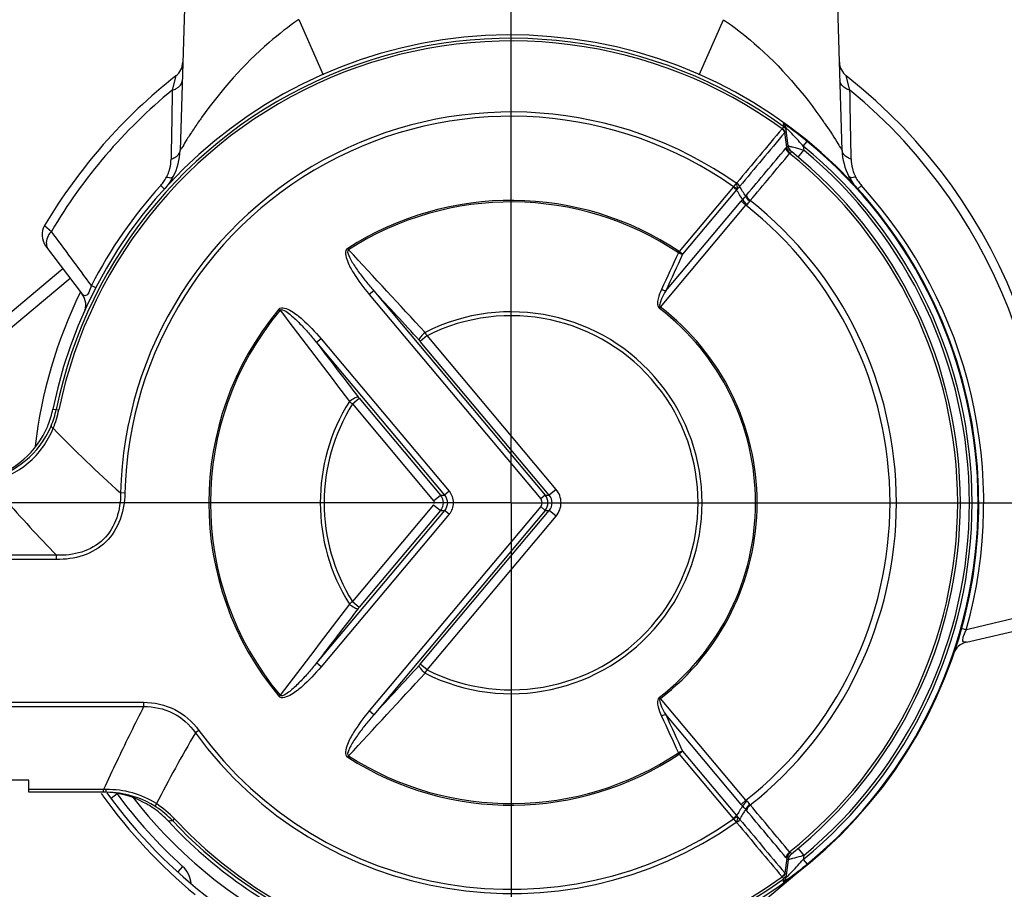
# Model space of a CAD drawing. Header units: millimetres. Extents: x 0 to 63602708652, y -107871309221 to 6308.
# Tile 53 of 74: x 4647 to 4973, y 3997 to 4286. Entities that reach past the tile are written whole.
import ezdxf

# ---------------------------------------------------------------- set-up
doc = ezdxf.new("R2010")
doc.units = ezdxf.units.MM
doc.header["$LTSCALE"] = 490.4625
doc.linetypes.add('CENTER', pattern=[0.6, 0.375, -0.075, 0.075, -0.075])
doc.layers.get('0').update_dxf_attribs({"linetype": 'CONTINUOUS'})
for name, color, linetype in [('10-1运动范围_DXF_CONTINUOUS_LINE', 7, 'CONTINUOUS'), ('204103000004_DXF_DIMENSION', 7, 'CONTINUOUS'), ('304102000107DXF_CONTINUOUS_LINE', 7, 'CONTINUOUS'), ('304102000109DXF_CONTINUOUS_LINE', 7, 'CONTINUOUS'), ('304102000110_DXF_AXIS', 7, 'CONTINUOUS'), ('304102000114_DXF_DIMENSION', 7, 'CONTINUOUS'), ('304102000114DXF_CONTINUOUS_LINE', 7, 'CONTINUOUS'), ('304103000063_DXF_DIMENSION', 7, 'CONTINUOUS')]:
    doc.layers.add(name, color=color, linetype=linetype)
doc.styles.get("Standard").update_dxf_attribs({"font": 'txt', "width": 0.7})
doc.dimstyles.new('DIMSTYLE_1', dxfattribs={"dimtxt": 75, "dimasz": 45, "dimexe": 2, "dimexo": 0.2, "dimgap": 2.5, "dimtad": 0, "dimtih": 1, "dimtoh": 1, "dimdec": 0, "dimdsep": 46, "dimtxsty": 'Standard', "dimblk": '_FILLED', "dimblk1": '_FILLED', "dimblk2": '_FILLED', "dimcen": 0.09, "dimclrt": 5, "dimazin": 2, "dimtfac": 1, "dimtdec": 0, "dimtofl": 0, "dimtmove": 0, "dimatfit": 3, "dimldrblk": '_FILLED', "dimfxl": 0, "dimtolj": 1, "dimarcsym": 0})
doc.dimstyles.new('DIMSTYLE_2', dxfattribs={"dimtxt": 75, "dimasz": 45, "dimexe": 2, "dimexo": 0.2, "dimgap": 2.5, "dimtad": 1, "dimdsep": 46, "dimtxsty": 'Standard', "dimblk": '_FILLED', "dimblk1": '_FILLED', "dimblk2": '_FILLED', "dimcen": 0.09, "dimclrt": 5, "dimazin": 2, "dimtp": 0.01, "dimtm": 0.01, "dimtfac": 1, "dimtofl": 0, "dimtmove": 0, "dimatfit": 3, "dimldrblk": '_FILLED', "dimfxl": 0, "dimtolj": 1, "dimarcsym": 0})
doc.dimstyles.new('DIMSTYLE_3', dxfattribs={"dimtxt": 75, "dimasz": 45, "dimexe": 2, "dimexo": 0.2, "dimgap": 2.5, "dimtad": 1, "dimdec": 0, "dimdsep": 46, "dimtxsty": 'Standard', "dimblk": '_FILLED', "dimblk1": '_FILLED', "dimblk2": '_FILLED', "dimcen": 0.09, "dimclrt": 5, "dimazin": 2, "dimtfac": 1, "dimtdec": 0, "dimtofl": 0, "dimtmove": 0, "dimatfit": 3, "dimldrblk": '_FILLED', "dimfxl": 0, "dimtolj": 1, "dimarcsym": 0})

# ---------------------------------------------------------------- blocks, each defined once
blk = doc.blocks.new('*D1')
at = {"layer": '304103000063_DXF_DIMENSION', "color": 2, "linetype": 'Continuous', "transparency": 16777216}
blk.add_line((4811.21, 5860.03), (6713.99, 5860.03), dxfattribs=at)
blk = doc.blocks.new('_FILLED')
at = {"color": 0, "linetype": 'ByBlock'}
blk.add_solid([(0, 0), (-1, 0.1667), (-1, -0.1667)], dxfattribs=at)
blk = doc.blocks.new('*D7')
at = {"layer": '204103000004_DXF_DIMENSION', "color": 2, "linetype": 'Continuous', "transparency": 16777216}
blk.add_line((4160.07, 5556.45), (6713.99, 5556.45), dxfattribs=at)
blk = doc.blocks.new('*D9')
at = {"layer": '204103000004_DXF_DIMENSION', "color": 2, "linetype": 'Continuous', "transparency": 16777216}
for p, q in [((4995.38, 4383.5), (4995.38, 3098.4)), ((4995.38, 3098.4), (4864.03, 2970.24)), ((4864.03, 2970.24), (4864.03, 2914.12))]:
    blk.add_line(p, q, dxfattribs=at)
blk = doc.blocks.new('*D13')
at = {"layer": '204103000004_DXF_DIMENSION', "color": 2, "linetype": 'Continuous', "transparency": 16777216}
blk.add_line((6544.26, 4123.98), (6544.26, 2914.12), dxfattribs=at)
blk = doc.blocks.new('*D15')
at = {"layer": '204103000004_DXF_DIMENSION', "color": 2, "linetype": 'Continuous', "transparency": 16777216}
for p, q in [((5128.81, 4123.98), (5128.81, 3098.4)), ((5128.81, 3098.4), (5259.43, 3000.23)), ((5259.43, 3000.23), (5259.43, 2914.12))]:
    blk.add_line(p, q, dxfattribs=at)
blk = doc.blocks.new('*D17')
at = {"layer": '304102000114_DXF_DIMENSION', "color": 2, "linetype": 'Continuous', "transparency": 16777216}
for p, q in [((4669.71, 4975.48), (4082.74, 4975.48)), ((4097.74, 4975.48), (4097.74, 4550.48)), ((4097.74, 4125.48), (4097.74, 4550.48)), ((4579.04, 4125.48), (4082.74, 4125.48))]:
    blk.add_line(p, q, dxfattribs=at)
at = {"layer": '304102000114_DXF_DIMENSION', "color": 2, "linetype": 'Continuous', "transparency": 16777216, "xscale": 45, "yscale": 45, "zscale": 45}
for p, rotation in [((4097.74, 4975.48), 90), ((4097.74, 4125.48), 270)]:
    blk.add_blockref('_FILLED', p, dxfattribs=dict(at, rotation=rotation))
blk = doc.blocks.new('*D19')
at = {"layer": '204103000004_DXF_DIMENSION', "color": 2, "linetype": 'Continuous', "transparency": 16777216}
for p, q in [((3490.16, 5249.78), (3490.16, 2545.47)), ((6544.26, 4123.98), (6544.26, 2545.47)), ((3490.16, 2560.47), (5017.21, 2560.47)), ((6544.26, 2560.47), (5017.21, 2560.47))]:
    blk.add_line(p, q, dxfattribs=at)
at = {"layer": '204103000004_DXF_DIMENSION', "color": 2, "linetype": 'Continuous', "transparency": 16777216, "xscale": 45, "yscale": 45, "zscale": 45, "rotation": 180}
blk.add_blockref('_FILLED', (3490.16, 2560.47), dxfattribs=at)
at = {"layer": '204103000004_DXF_DIMENSION', "color": 2, "linetype": 'Continuous', "transparency": 16777216, "xscale": 45, "yscale": 45, "zscale": 45}
blk.add_blockref('_FILLED', (6544.26, 2560.47), dxfattribs=at)
blk = doc.blocks.new('*D20')
at = {"layer": '204103000004_DXF_DIMENSION', "color": 2, "linetype": 'Continuous', "transparency": 16777216}
for p, q in [((4811.21, 5860.03), (7148.61, 5860.03)), ((7133.61, 5860.03), (7133.61, 4476.65)), ((7133.61, 3093.27), (7133.61, 4476.65)), ((5648.3, 3093.27), (7148.61, 3093.27))]:
    blk.add_line(p, q, dxfattribs=at)
at = {"layer": '204103000004_DXF_DIMENSION', "color": 2, "linetype": 'Continuous', "transparency": 16777216, "xscale": 45, "yscale": 45, "zscale": 45}
for p, rotation in [((7133.61, 5860.03), 90), ((7133.61, 3093.27), 270)]:
    blk.add_blockref('_FILLED', p, dxfattribs=dict(at, rotation=rotation))

msp = doc.modelspace()

# ---------------------------------------------------------------- linework, layer by layer
at = {"layer": '10-1运动范围_DXF_CONTINUOUS_LINE', "color": 2, "linetype": 'Continuous'}
msp.add_arc((4809.937, 4125.478), 1734.548, 349.530236, 139.530236, dxfattribs=at)
at = {"layer": '304102000107DXF_CONTINUOUS_LINE', "color": 7, "linetype": 'Continuous'}
for p, q in [((4697.581, 4233.728), (4697.773, 4233.889)), ((4661.071, 4203.093), (4597.311, 4149.592)), ((4709.711, 3839.23), (4909.343, 4006.742))]:
    msp.add_line(p, q, dxfattribs=at)
at = {"layer": '304102000107DXF_CONTINUOUS_LINE', "color": 9, "linetype": 'Continuous'}
for p, q in [((4663.482, 4199.894), (4643.711, 4183.304)), ((4679.02, 4028.907), (4677.009, 4027.421)), ((4700.758, 4004.916), (4699.114, 4003.096)), ((4699.114, 4003.096), (4699.082, 4003.061))]:
    msp.add_line(p, q, dxfattribs=at)
for centre, radius, start, end in [((4809.711, 4125.478), 159, 153.98495, 173.2232), ((4813.057, 4127.429), 170.495, 215.16724, 215.34382), ((4813.145, 4127.491), 170.602, 215.34382, 215.53024), ((4814.25, 4128.422), 172.043, 215.56845, 230.53888), ((4668.967, 4021.478), 12.5, 36.46173, 37.73251), ((4809.711, 4125.478), 162.5, 216.46173, 227.89568), ((4809.711, 4125.478), 159, 217.86621, 249.45029)]:
    msp.add_arc(centre, radius, start, end, dxfattribs=at)
at = {"layer": '304102000107DXF_CONTINUOUS_LINE', "color": 7, "linetype": 'Continuous'}
msp.add_arc((4809.711, 4125.478), 165, 215.63407, 233.1301, dxfattribs=at)
at = {"layer": '304102000107DXF_CONTINUOUS_LINE', "color": 9, "linetype": 'Continuous'}
msp.add_open_spline([(4703.563, 3999.209), (4703.436, 4001.325), (4702.33, 4003.495), (4700.758, 4004.916)], degree=3, dxfattribs=at)
at = {"layer": '304102000109DXF_CONTINUOUS_LINE', "color": 9, "linetype": 'Continuous'}
for p, q in [((4899.986, 4251.211), (4900.127, 4250.168)), ((4900.127, 4250.168), (4900.123, 4250.155)), ((4900.949, 4245.025), (4900.528, 4248.292)), ((4901.159, 4243.391), (4900.949, 4245.025)), ((4904.882, 4240.124), (4906.798, 4242.432)), ((4906.629, 4243.748), (4907.896, 4245.295)), ((4906.629, 4243.748), (4906.798, 4242.432)), ((4902.689, 4241.888), (4902.674, 4241.921)), ((4883.4, 4230.143), (4865.487, 4208.796)), ((4884.483, 4229.234), (4883.4, 4230.143)), ((4884.308, 4231.44), (4883.494, 4230.283)), ((4884.803, 4229.594), (4883.494, 4230.283)), ((4884.483, 4229.234), (4866.571, 4207.887)), ((4859.231, 4190.339), (4887.586, 4224.132)), ((4860.978, 4195.721), (4885.961, 4225.495)), ((4887.586, 4224.132), (4885.961, 4225.495)), ((4755.801, 4209.4), (4755.521, 4209.836)), ((4865.487, 4208.796), (4865.199, 4208.366)), ((4866.571, 4207.887), (4865.487, 4208.796)), ((4764.156, 4195.78), (4762.647, 4194.514)), ((4762.647, 4194.514), (4819.512, 4126.744)), ((4764.156, 4195.78), (4821.021, 4128.011)), ((4859.231, 4190.339), (4858.917, 4189.927)), ((4732.667, 4189.641), (4733.064, 4189.31)), ((4781.856, 4180.892), (4779.592, 4178.993)), ((4824.635, 4129.91), (4781.856, 4180.892)), ((4746.679, 4179.872), (4745.171, 4178.606)), ((4745.171, 4178.606), (4787.625, 4128.011)), ((4746.679, 4179.872), (4789.134, 4129.277)), ((4822.372, 4128.01), (4779.592, 4178.993)), ((4757.05, 4158.242), (4759.314, 4160.141)), ((4757.05, 4158.242), (4784.011, 4126.111)), ((4759.314, 4160.141), (4786.274, 4128.011)), ((4657.707, 4156.484), (4658.836, 4156.447)), ((4658.836, 4156.447), (4659.696, 4156.271)), ((4681.58, 4128.707), (4680.167, 4128.743)), ((4789.134, 4129.277), (4787.625, 4128.011)), ((4824.635, 4129.91), (4822.372, 4128.011)), ((4784.011, 4124.845), (4757.05, 4092.715)), ((4784.011, 4126.111), (4786.274, 4128.011)), ((4784.011, 4124.845), (4786.274, 4122.946)), ((4786.274, 4128.011), (4787.625, 4128.011)), ((4821.021, 4128.011), (4819.512, 4126.744)), ((4821.021, 4128.011), (4822.372, 4128.01)), ((4787.626, 4122.947), (4745.171, 4072.351)), ((4789.134, 4121.68), (4746.679, 4071.085)), ((4786.275, 4122.947), (4759.314, 4090.816)), ((4819.512, 4124.212), (4762.647, 4056.443)), ((4821.021, 4122.946), (4764.156, 4055.177)), ((4779.592, 4071.964), (4822.372, 4122.946)), ((4786.275, 4122.947), (4787.626, 4122.947)), ((4789.134, 4121.68), (4787.625, 4122.946)), ((4821.021, 4122.946), (4819.512, 4124.212)), ((4821.021, 4122.946), (4822.372, 4122.946)), ((4824.635, 4121.047), (4822.372, 4122.946)), ((4781.856, 4070.065), (4824.635, 4121.047)), ((4658.96, 4108.064), (4551.582, 4108.064)), ((4658.96, 4106.65), (4551.582, 4106.65)), ((4658.96, 4106.65), (4658.96, 4108.064)), ((4757.05, 4092.715), (4759.314, 4090.816)), ((4746.679, 4071.085), (4745.171, 4072.351)), ((4781.856, 4070.065), (4779.592, 4071.964)), ((4732.667, 4061.316), (4733.064, 4061.647)), ((4859.231, 4060.618), (4858.917, 4061.029)), ((4887.586, 4026.825), (4859.231, 4060.618)), ((4551.582, 4059.307), (4687.83, 4059.307)), ((4551.582, 4057.893), (4687.828, 4057.893)), ((4687.83, 4059.307), (4687.83, 4057.893)), ((4764.156, 4055.177), (4762.647, 4056.443)), ((4885.961, 4025.461), (4860.978, 4055.236)), ((4706.118, 4050.004), (4704.975, 4049.171)), ((4679.376, 4040.696), (4678.989, 4039.883)), ((4755.801, 4041.557), (4755.521, 4041.121)), ((4865.199, 4042.591), (4865.487, 4042.161)), ((4866.571, 4043.07), (4865.487, 4042.161)), ((4865.487, 4042.161), (4883.4, 4020.814)), ((4866.571, 4043.07), (4884.483, 4021.723)), ((4674.547, 4030.357), (4649.711, 4030.357)), ((4674.547, 4029.478), (4674.547, 4030.357)), ((4887.586, 4026.825), (4885.961, 4025.461)), ((4697.46, 4020.017), (4698.1, 4020.618)), ((4884.483, 4021.723), (4883.4, 4020.814)), ((4884.803, 4021.363), (4883.494, 4020.673)), ((4883.494, 4020.673), (4884.308, 4019.517)), ((4904.882, 4010.833), (4906.798, 4008.525)), ((4901.159, 4007.566), (4900.949, 4005.932)), ((4902.674, 4009.035), (4902.689, 4009.069)), ((4906.798, 4008.525), (4906.629, 4007.209)), ((4906.629, 4007.209), (4907.896, 4005.662)), ((4900.949, 4005.932), (4900.528, 4002.665)), ((4900.127, 4000.789), (4899.986, 3999.745)), ((4900.123, 4000.802), (4900.126, 4000.793)), ((4900.126, 4000.793), (4900.127, 4000.789))]:
    msp.add_line(p, q, dxfattribs=at)
at = {"layer": '304102000109DXF_CONTINUOUS_LINE', "color": 7, "linetype": 'Continuous'}
for p, q in [((4901.576, 4243.837), (4900.804, 4249.842)), ((4649.711, 4033.478), (4355.736, 4033.478)), ((4649.711, 4029.478), (4649.711, 4033.478)), ((4675.49, 4029.478), (4649.711, 4029.478)), ((4901.576, 4007.121), (4900.804, 4001.115))]:
    msp.add_line(p, q, dxfattribs=at)
at = {"layer": '304102000109DXF_CONTINUOUS_LINE', "color": 9, "linetype": 'Continuous'}
for points in [[(4899.742, 4249.664), (4899.666, 4249.574), (4899.587, 4249.475)], [(4900.528, 4248.292), (4900.498, 4248.266), (4900.47, 4248.234)], [(4902.083, 4241.269), (4902.167, 4241.35), (4902.264, 4241.415)], [(4883.494, 4230.283), (4883.452, 4230.212), (4883.4, 4230.143)], [(4884.592, 4231.61), (4884.522, 4231.544), (4884.428, 4231.486), (4884.308, 4231.44)], [(4884.803, 4229.594), (4884.655, 4229.413), (4884.483, 4229.234)], [(4887.525, 4227.133), (4887.651, 4227.318), (4887.782, 4227.487)], [(4887.586, 4224.132), (4887.723, 4224.267), (4887.879, 4224.387)], [(4888.909, 4225.511), (4888.966, 4225.609), (4889.031, 4225.694)], [(4779.592, 4178.993), (4779.476, 4179.13), (4779.358, 4179.264), (4779.24, 4179.395)], [(4758.97, 4160.569), (4759.082, 4160.426), (4759.196, 4160.283), (4759.314, 4160.141)], [(4759.314, 4090.816), (4759.196, 4090.674), (4759.082, 4090.531), (4758.97, 4090.388)], [(4779.24, 4071.562), (4779.358, 4071.693), (4779.476, 4071.827), (4779.592, 4071.964)], [(4887.879, 4026.57), (4887.723, 4026.69), (4887.586, 4026.825)], [(4887.782, 4023.47), (4887.65, 4023.64), (4887.525, 4023.824)], [(4889.031, 4025.263), (4888.966, 4025.348), (4888.909, 4025.445)], [(4883.4, 4020.814), (4883.449, 4020.748), (4883.494, 4020.673)], [(4884.483, 4021.723), (4884.647, 4021.553), (4884.803, 4021.363)], [(4884.308, 4019.517), (4884.402, 4019.483), (4884.479, 4019.443), (4884.541, 4019.397), (4884.592, 4019.347)], [(4902.264, 4009.542), (4902.168, 4009.606), (4902.083, 4009.688)], [(4899.587, 4001.482), (4899.665, 4001.384), (4899.742, 4001.293)], [(4900.47, 4002.723), (4900.498, 4002.692), (4900.528, 4002.665)]]:
    msp.add_lwpolyline(points, dxfattribs=at)
at = {"layer": '304102000109DXF_CONTINUOUS_LINE', "color": 7, "linetype": 'Continuous'}
for centre, radius, start, end in [((4809.711, 4125.478), 155.135, 278.27873, 168.47125), ((4904.546, 4244.266), 3, 187.32787, 231.39783), ((4809.711, 4125.478), 149, 308.60217, 51.39783), ((4628.239, 4162.502), 30.076, 338.10342, 348.45699), ((4628.309, 4162.482), 30.004, 284.98138, 337.35587), ((4628.393, 4162.444), 29.912, 337.36253, 338.09658), ((4629.246, 4162.7), 30.26, 336.45471, 337.21595), ((4674.562, 4001.37), 28.109, 88.08725, 90.00054), ((4674.57, 4001.512), 27.966, 61.70224, 88.09538), ((4674.038, 3999.424), 30.062, 54.34334, 62.69573), ((4674.024, 3999.421), 30.072, 42.90381, 54.32426), ((4675.367, 3998.934), 30.563, 57.00386, 57.9866), ((4809.711, 4125.478), 155.135, 222.89076, 246.81994), ((4904.546, 4006.691), 3, 128.60584, 172.67723)]:
    msp.add_arc(centre, radius, start, end, dxfattribs=at)
at = {"layer": '304102000109DXF_CONTINUOUS_LINE', "color": 9, "linetype": 'Continuous'}
for centre, radius, start, end in [((4809.711, 4125.478), 154.021, 54.05296, 168.40056), ((4809.711, 4125.478), 153.143, 54.06426, 168.40053), ((4809.711, 4125.478), 129.586, 54.85458, 178.55643), ((4809.711, 4125.478), 128.172, 54.85458, 178.55643), ((4867.692, 4214.519), 48.436, 45.01923, 46.07734), ((4854.546, 4184.042), 81.127, 54.39809, 54.6167), ((4809.711, 4125.478), 152.907, 309.33326, 50.66674), ((4809.711, 4125.478), 152, 309.69694, 50.30306), ((4809.711, 4125.478), 154.907, 309.33326, 50.66674), ((4809.711, 4125.478), 148.121, 308.58099, 51.41901), ((4890.521, 4221.677), 5.947, 132.66871, 140.04945), ((4809.711, 4125.478), 100.263, 56.20003, 122.71643), ((4809.711, 4125.478), 99.746, 56.20003, 122.71643), ((4809.711, 4125.478), 125.686, 308.2869, 51.7131), ((4809.711, 4125.478), 127.808, 308.36133, 51.63867), ((4809.711, 4125.478), 81.603, 307.36092, 52.63908), ((4809.711, 4125.478), 100.263, 140.21259, 219.78741), ((4809.711, 4125.478), 99.746, 140.21259, 219.78741), ((4809.711, 4125.478), 63.315, 243.18847, 116.81153), ((4809.711, 4125.478), 62.021, 243.31196, 116.68804), ((4809.711, 4125.478), 81.085, 307.36092, 52.63908), ((4809.711, 4125.478), 63.315, 147.94508, 212.05492), ((4809.711, 4125.478), 62.021, 148.1117, 211.8883), ((4630.003, 4162.375), 29.436, 337.22745, 348.38156), ((4626.966, 4162.997), 33.414, 337.43316, 348.38715), ((4995.941, 4436.174), 470.332, 221.1016, 224.23581), ((4817.926, 4125.478), 3.999, 320.71599, 39.28401), ((5332.022, 3730.577), 722.579, 153.064849, 154.584262), ((4809.711, 4125.478), 128.172, 216.07592, 305.14542), ((5185.168, 3769.099), 555.899, 149.74716, 152.50925), ((4809.711, 4125.478), 129.586, 216.0763, 305.14542), ((5418.661, 3689.129), 818.622, 154.629616, 155.365258), ((4809.711, 4125.478), 100.263, 237.28357, 303.79997), ((4809.711, 4125.478), 99.746, 237.28357, 303.79997), ((4676.078, 4000.821), 29.562, 57.32568, 91.28881), ((4675.824, 3999.651), 29.713, 43.26319, 56.99195), ((4673.539, 3997.501), 33.729, 43.26493, 56.73938), ((4890.51, 4029.271), 5.933, 219.94167, 227.34039), ((4809.711, 4125.478), 153.143, 223.21366, 305.93574), ((4809.711, 4125.478), 154.021, 223.21479, 305.94704), ((4902.813, 4009.532), 2.57, 219.74477, 224.99692), ((4902.573, 4009.291), 2.23, 224.98707, 230.669), ((4860.519, 4058.501), 70.809, 305.0361, 305.3927), ((4864.682, 4039.489), 52.722, 314.14381, 314.95848), ((4854.481, 4067.007), 81.239, 305.38966, 305.60222)]:
    msp.add_arc(centre, radius, start, end, dxfattribs=at)
for points in [[(4899.587, 4249.475), (4894.589, 4243.52), (4889.59, 4237.565), (4884.592, 4231.61)], [(4900.47, 4248.234), (4900.343, 4248.667), (4900.049, 4249.18), (4899.608, 4249.279)], [(4900.528, 4248.292), (4900.446, 4248.748), (4900.2, 4249.341), (4899.747, 4249.443)], [(4900.938, 4248.798), (4900.892, 4249.152), (4900.808, 4249.576), (4900.518, 4249.783)], [(4900.47, 4248.234), (4895.475, 4242.279), (4890.48, 4236.323), (4885.485, 4230.368)], [(4900.938, 4248.798), (4900.966, 4248.583), (4900.707, 4248.414), (4900.528, 4248.292)], [(4887.782, 4227.487), (4892.133, 4232.681), (4896.485, 4237.875), (4900.837, 4243.068)], [(4902.083, 4241.269), (4901.518, 4241.731), (4901.042, 4242.368), (4900.837, 4243.068)], [(4902.264, 4241.415), (4901.715, 4241.932), (4901.297, 4242.649), (4901.159, 4243.391)], [(4902.689, 4241.888), (4902.1, 4242.348), (4901.672, 4243.095), (4901.576, 4243.837)], [(4889.031, 4225.694), (4893.381, 4230.886), (4897.732, 4236.078), (4902.083, 4241.269)], [(4884.803, 4229.594), (4884.858, 4230.229), (4884.648, 4230.901), (4884.308, 4231.44)], [(4885.485, 4230.368), (4885.356, 4230.802), (4885.058, 4231.317), (4884.615, 4231.412)], [(4885.485, 4230.368), (4885.327, 4230.077), (4885.082, 4229.775), (4884.763, 4229.684)], [(4887.525, 4227.133), (4886.846, 4228.212), (4886.166, 4229.29), (4885.485, 4230.368)], [(4886.49, 4226.049), (4885.822, 4227.112), (4885.153, 4228.173), (4884.483, 4229.234)], [(4886.49, 4226.049), (4886.846, 4226.4), (4887.188, 4226.765), (4887.525, 4227.133)], [(4888.909, 4225.511), (4888.326, 4225.917), (4887.795, 4226.476), (4887.525, 4227.133)], [(4889.031, 4225.694), (4888.466, 4226.154), (4887.99, 4226.789), (4887.782, 4227.487)], [(4887.879, 4224.387), (4888.298, 4224.674), (4888.68, 4225.058), (4888.909, 4225.511)], [(4781.153, 4181.987), (4772.697, 4191.12), (4764.248, 4200.26), (4755.801, 4209.4)], [(4865.199, 4208.366), (4863.334, 4204.312), (4861.467, 4200.259), (4859.596, 4196.207)], [(4866.571, 4207.887), (4864.709, 4203.831), (4862.845, 4199.775), (4860.978, 4195.721)], [(4866.571, 4207.887), (4866.141, 4207.97), (4865.704, 4208.104), (4865.341, 4208.35)], [(4779.24, 4179.395), (4774.214, 4184.859), (4769.186, 4190.32), (4764.156, 4195.78)], [(4860.978, 4195.721), (4860.546, 4195.808), (4860.103, 4195.939), (4859.742, 4196.193)], [(4733.064, 4189.31), (4740.728, 4179.236), (4748.391, 4169.16), (4756.049, 4159.082)], [(4781.856, 4180.892), (4781.633, 4181.248), (4781.411, 4181.604), (4781.17, 4181.948)], [(4745.171, 4178.606), (4749.767, 4172.591), (4754.366, 4166.578), (4758.97, 4160.569)], [(4756.049, 4159.082), (4756.374, 4158.803), (4756.699, 4158.525), (4757.036, 4158.262)], [(4657.822, 4150.174), (4664.989, 4142.748), (4672.426, 4135.569), (4680.167, 4128.743)], [(4819.512, 4126.744), (4820.055, 4126.098), (4820.055, 4124.859), (4819.512, 4124.212)], [(4757.05, 4092.715), (4756.724, 4092.448), (4756.397, 4092.181), (4756.086, 4091.897)], [(4756.049, 4091.875), (4748.391, 4081.797), (4740.728, 4071.721), (4733.064, 4061.647)], [(4758.97, 4090.388), (4754.366, 4084.379), (4749.767, 4078.366), (4745.171, 4072.351)], [(4764.156, 4055.177), (4769.186, 4060.637), (4774.214, 4066.098), (4779.24, 4071.562)], [(4781.153, 4068.97), (4781.387, 4069.326), (4781.62, 4069.682), (4781.838, 4070.048)], [(4755.801, 4041.557), (4764.248, 4050.697), (4772.697, 4059.836), (4781.153, 4068.97)], [(4859.596, 4054.75), (4861.467, 4050.698), (4863.334, 4046.645), (4865.199, 4042.591)], [(4860.978, 4055.236), (4860.546, 4055.149), (4860.103, 4055.018), (4859.742, 4054.763)], [(4860.978, 4055.236), (4862.845, 4051.182), (4864.709, 4047.126), (4866.571, 4043.07)], [(4866.571, 4043.07), (4866.141, 4042.987), (4865.704, 4042.853), (4865.341, 4042.607)], [(4675.413, 4030.376), (4675.124, 4030.369), (4674.836, 4030.363), (4674.547, 4030.357)], [(4886.49, 4024.907), (4885.822, 4023.845), (4885.153, 4022.784), (4884.483, 4021.723)], [(4887.525, 4023.824), (4886.846, 4022.745), (4886.166, 4021.667), (4885.485, 4020.589)], [(4887.525, 4023.824), (4887.189, 4024.194), (4886.846, 4024.557), (4886.49, 4024.907)], [(4888.909, 4025.445), (4888.326, 4025.04), (4887.795, 4024.481), (4887.525, 4023.824)], [(4889.031, 4025.263), (4888.466, 4024.803), (4887.99, 4024.168), (4887.782, 4023.47)], [(4888.909, 4025.445), (4888.68, 4025.899), (4888.299, 4026.284), (4887.879, 4026.57)], [(4902.083, 4009.688), (4897.732, 4014.879), (4893.381, 4020.071), (4889.031, 4025.263)], [(4884.803, 4021.363), (4884.858, 4020.728), (4884.648, 4020.056), (4884.308, 4019.517)], [(4885.485, 4020.589), (4885.356, 4020.155), (4885.058, 4019.64), (4884.615, 4019.545)], [(4884.803, 4021.363), (4885.023, 4021.195), (4885.326, 4020.911), (4885.232, 4020.651)], [(4885.485, 4020.589), (4890.48, 4014.634), (4895.475, 4008.678), (4900.47, 4002.723)], [(4900.837, 4007.888), (4896.485, 4013.082), (4892.133, 4018.275), (4887.782, 4023.47)], [(4697.462, 4020.015), (4696.992, 4019.973), (4696.522, 4019.934), (4696.052, 4019.893)], [(4884.592, 4019.347), (4889.59, 4013.392), (4894.589, 4007.437), (4899.587, 4001.482)], [(4902.083, 4009.688), (4901.518, 4009.226), (4901.042, 4008.589), (4900.837, 4007.888)], [(4902.264, 4009.542), (4901.715, 4009.025), (4901.297, 4008.308), (4901.16, 4007.566)], [(4902.689, 4009.069), (4902.1, 4008.609), (4901.671, 4007.862), (4901.576, 4007.12)], [(4900.47, 4002.723), (4900.343, 4002.29), (4900.049, 4001.777), (4899.608, 4001.678)], [(4900.528, 4002.665), (4900.446, 4002.209), (4900.2, 4001.616), (4899.747, 4001.514)], [(4900.938, 4002.159), (4900.892, 4001.805), (4900.808, 4001.381), (4900.518, 4001.174)], [(4900.528, 4002.665), (4900.707, 4002.542), (4900.966, 4002.374), (4900.938, 4002.159)]]:
    msp.add_open_spline(points, degree=3, dxfattribs=at)
for points, knots in [([(4900.1, 4250.11), (4900.061, 4250.049), (4899.943, 4249.899), (4899.82, 4249.754), (4899.742, 4249.664)], [0, 0, 0, 0, 0.3768729, 1, 1, 1, 1]), ([(4901.523, 4250.184), (4901.153, 4250.447), (4900.882, 4250.475), (4899.965, 4251.374), (4899.986, 4251.211)], [0, 0, 0, 0, 0.7346052, 1, 1, 1, 1]), ([(4900.804, 4249.842), (4900.757, 4250.205), (4900.635, 4250.815), (4900.112, 4250.96), (4899.978, 4250.965)], [0, 0, 0, 0, 0.7309412, 1, 1, 1, 1]), ([(4900.123, 4250.155), (4900.121, 4250.148), (4900.114, 4250.133), (4900.105, 4250.118), (4900.1, 4250.11)], [0, 0, 0, 0, 0.4114339, 1, 1, 1, 1]), ([(4900.518, 4249.783), (4900.463, 4249.822), (4900.333, 4249.886), (4900.19, 4249.908), (4900.114, 4249.911)], [0, 0, 0, 0, 0.4667878, 1, 1, 1, 1]), ([(4900.937, 4248.804), (4900.891, 4249.165), (4900.77, 4249.771), (4900.251, 4249.918), (4900.117, 4249.924)], [0, 0, 0, 0, 0.7310336, 1, 1, 1, 1]), ([(4900.919, 4249.755), (4900.891, 4249.78), (4900.878, 4249.791), (4900.802, 4249.853), (4900.804, 4249.842)], [0, 0, 0, 0, 0.7819621, 1, 1, 1, 1]), ([(4901.291, 4249.406), (4901.221, 4249.474), (4901.098, 4249.591), (4900.973, 4249.707), (4900.919, 4249.755)], [0, 0, 0, 0, 0.577297, 1, 1, 1, 1]), ([(4907.896, 4245.295), (4907.363, 4245.732), (4905.358, 4247.348), (4903.307, 4248.907), (4901.775, 4250.005)], [0, 0, 0, 0, 0.2678322, 1, 1, 1, 1]), ([(4906.629, 4243.748), (4906.227, 4244.204), (4904.699, 4245.917), (4903.125, 4247.589), (4901.93, 4248.78)], [0, 0, 0, 0, 0.2647634, 1, 1, 1, 1]), ([(4900.837, 4243.068), (4900.887, 4243.129), (4900.989, 4243.241), (4901.102, 4243.344), (4901.159, 4243.391)], [0, 0, 0, 0, 0.5144604, 1, 1, 1, 1]), ([(4901.159, 4243.391), (4901.265, 4243.499), (4901.349, 4243.661), (4901.583, 4243.785), (4901.576, 4243.837)], [0, 0, 0, 0, 0.7414072, 1, 1, 1, 1]), ([(4901.57, 4243.883), (4901.511, 4244.007), (4902.461, 4243.491), (4902.696, 4243.58), (4903.06, 4243.479)], [0, 0, 0, 0, 0.265468, 1, 1, 1, 1]), ([(4903.06, 4243.479), (4903.331, 4243.404), (4904.577, 4243.056), (4905.824, 4242.711), (4906.798, 4242.432)], [0, 0, 0, 0, 0.2173912, 1, 1, 1, 1]), ([(4902.264, 4241.415), (4902.337, 4241.455), (4902.505, 4241.552), (4902.746, 4241.767), (4902.689, 4241.888)], [0, 0, 0, 0, 0.3861183, 1, 1, 1, 1]), ([(4887.879, 4224.387), (4887.493, 4224.802), (4887.017, 4225.347), (4886.581, 4225.923), (4886.49, 4226.049)], [0, 0, 0, 0, 0.7843941, 1, 1, 1, 1]), ([(4755.521, 4209.836), (4754.352, 4209.084), (4755.417, 4205.149), (4757.99, 4200.57), (4760.744, 4196.782), (4762.647, 4194.514)], [0, 0, 0, 0, 0.2383413, 0.4921849, 1, 1, 1, 1]), ([(4755.801, 4209.4), (4755.223, 4209.109), (4755.881, 4207.195), (4757.008, 4205.124), (4759.005, 4202.127), (4761.489, 4198.923), (4763.257, 4196.813), (4764.156, 4195.78)], [0, 0, 0, 0, 0.1188562, 0.244741, 0.496458, 0.7482246, 1, 1, 1, 1]), ([(4859.596, 4196.207), (4859.135, 4195.207), (4858.354, 4193.38), (4858.069, 4190.577), (4858.917, 4189.927)], [0, 0, 0, 0, 0.5076256, 1, 1, 1, 1]), ([(4860.978, 4195.721), (4860.481, 4194.883), (4859.759, 4193.544), (4859.074, 4191.893), (4858.84, 4190.619), (4859.231, 4190.339)], [0, 0, 0, 0, 0.5022048, 0.752282, 1, 1, 1, 1]), ([(4732.667, 4189.641), (4733.565, 4190.715), (4737.382, 4188.968), (4741.438, 4185.588), (4744.75, 4182.171), (4746.679, 4179.872)], [0, 0, 0, 0, 0.2372531, 0.4914474, 1, 1, 1, 1]), ([(4733.064, 4189.31), (4733.413, 4189.86), (4735.271, 4188.875), (4737.097, 4187.384), (4739.751, 4184.862), (4742.503, 4181.819), (4744.297, 4179.684), (4745.171, 4178.606)], [0, 0, 0, 0, 0.1182514, 0.2442432, 0.4961214, 0.748055, 1, 1, 1, 1]), ([(4781.153, 4181.987), (4780.64, 4181.532), (4779.962, 4180.769), (4779.194, 4179.793), (4779.24, 4179.395)], [0, 0, 0, 0, 0.6310436, 1, 1, 1, 1]), ([(4756.049, 4159.082), (4756.593, 4159.518), (4757.475, 4160.065), (4758.578, 4160.68), (4758.97, 4160.569)], [0, 0, 0, 0, 0.6313174, 1, 1, 1, 1]), ([(4657.144, 4150.981), (4657.128, 4150.934), (4657.209, 4150.551), (4657.565, 4150.351), (4657.821, 4150.172)], [0, 0, 0, 0, 0.1393333, 1, 1, 1, 1]), ([(4636.821, 4132.438), (4641.441, 4133.426), (4650.338, 4137.74), (4656.064, 4145.791), (4657.822, 4150.174)], [0, 0, 0, 0, 0.5001295, 1, 1, 1, 1]), ([(4680.167, 4128.743), (4680.16, 4125.948), (4679.457, 4120.306), (4675.013, 4112.818), (4667.409, 4108.59), (4661.755, 4108.004), (4658.96, 4108.064)], [0, 0, 0, 0, 0.2505217, 0.4999637, 0.749456, 1, 1, 1, 1]), ([(4681.58, 4128.707), (4681.507, 4125.754), (4680.609, 4119.811), (4675.817, 4111.992), (4667.876, 4107.418), (4661.914, 4106.65), (4658.96, 4106.65)], [0, 0, 0, 0, 0.2504603, 0.4999734, 0.749523, 1, 1, 1, 1]), ([(4789.134, 4129.277), (4790, 4128.244), (4791.047, 4125.479), (4790.001, 4122.713), (4789.134, 4121.68)], [0, 0, 0, 0, 0.5000018, 1, 1, 1, 1]), ([(4824.635, 4121.047), (4825.646, 4122.252), (4826.868, 4125.478), (4825.647, 4128.705), (4824.635, 4129.91)], [0, 0, 0, 0, 0.5000023, 1, 1, 1, 1]), ([(4784.011, 4126.111), (4784.137, 4125.962), (4784.451, 4125.639), (4784.119, 4125.234), (4783.949, 4125.205)], [0, 0, 0, 0, 0.5304184, 1, 1, 1, 1]), ([(4786.274, 4128.011), (4786.836, 4127.315), (4787.496, 4125.479), (4786.837, 4123.643), (4786.275, 4122.947)], [0, 0, 0, 0, 0.5000005, 1, 1, 1, 1]), ([(4787.625, 4128.011), (4788.213, 4127.327), (4788.937, 4125.479), (4788.214, 4123.631), (4787.626, 4122.947)], [0, 0, 0, 0, 0.5000015, 1, 1, 1, 1]), ([(4822.372, 4122.946), (4822.965, 4123.627), (4823.703, 4125.478), (4822.965, 4127.329), (4822.372, 4128.01)], [0, 0, 0, 0, 0.5000023, 1, 1, 1, 1]), ([(4756.049, 4091.875), (4756.593, 4091.439), (4757.475, 4090.892), (4758.578, 4090.277), (4758.97, 4090.388)], [0, 0, 0, 0, 0.6313178, 1, 1, 1, 1]), ([(4746.679, 4071.085), (4744.751, 4068.787), (4741.439, 4065.37), (4737.385, 4061.992), (4733.564, 4060.239), (4732.667, 4061.316)], [0, 0, 0, 0, 0.5083863, 0.7625061, 1, 1, 1, 1]), ([(4745.171, 4072.351), (4744.297, 4071.272), (4742.502, 4069.137), (4739.75, 4066.093), (4737.094, 4063.574), (4735.272, 4062.077), (4733.412, 4061.097), (4733.064, 4061.647)], [0, 0, 0, 0, 0.251972, 0.5039324, 0.7558405, 0.8817907, 1, 1, 1, 1]), ([(4781.153, 4068.97), (4780.64, 4069.425), (4779.962, 4070.188), (4779.194, 4071.164), (4779.24, 4071.562)], [0, 0, 0, 0, 0.6310434, 1, 1, 1, 1]), ([(4858.917, 4061.029), (4858.074, 4060.374), (4858.352, 4057.58), (4859.134, 4055.75), (4859.596, 4054.75)], [0, 0, 0, 0, 0.4922224, 1, 1, 1, 1]), ([(4859.231, 4060.618), (4858.844, 4060.338), (4859.078, 4059.069), (4859.754, 4057.414), (4860.48, 4056.074), (4860.978, 4055.236)], [0, 0, 0, 0, 0.2462788, 0.4974419, 1, 1, 1, 1]), ([(4687.828, 4057.893), (4691.138, 4057.942), (4697.941, 4056.558), (4703.067, 4051.875), (4704.976, 4049.17)], [0, 0, 0, 0, 0.5000096, 1, 1, 1, 1]), ([(4687.83, 4059.307), (4691.353, 4059.306), (4698.553, 4057.758), (4704.044, 4052.851), (4706.118, 4050.004)], [0, 0, 0, 0, 0.5000046, 1, 1, 1, 1]), ([(4762.647, 4056.443), (4760.746, 4054.177), (4757.994, 4050.393), (4755.421, 4045.815), (4754.348, 4041.875), (4755.521, 4041.121)], [0, 0, 0, 0, 0.507328, 0.760922, 1, 1, 1, 1]), ([(4764.156, 4055.177), (4763.257, 4054.143), (4761.489, 4052.033), (4759.004, 4048.829), (4757.01, 4045.831), (4755.877, 4043.763), (4755.223, 4041.848), (4755.801, 4041.557)], [0, 0, 0, 0, 0.2517775, 0.5035461, 0.7552633, 0.8811179, 1, 1, 1, 1]), ([(4675.49, 4029.478), (4675.411, 4029.478), (4675.505, 4029.96), (4675.421, 4030.154), (4675.413, 4030.376)], [0, 0, 0, 0, 0.2628721, 1, 1, 1, 1]), ([(4692.011, 4024.568), (4691.962, 4024.603), (4691.762, 4024.971), (4691.93, 4025.391), (4692.037, 4025.705)], [0, 0, 0, 0, 0.1537489, 1, 1, 1, 1]), ([(4887.879, 4026.57), (4887.493, 4026.155), (4887.017, 4025.61), (4886.581, 4025.034), (4886.49, 4024.907)], [0, 0, 0, 0, 0.7843945, 1, 1, 1, 1]), ([(4901.576, 4007.121), (4901.582, 4007.173), (4901.35, 4007.296), (4901.265, 4007.458), (4901.159, 4007.566)], [0, 0, 0, 0, 0.2595454, 1, 1, 1, 1]), ([(4903.06, 4007.478), (4902.696, 4007.377), (4902.462, 4007.466), (4901.511, 4006.95), (4901.57, 4007.074)], [0, 0, 0, 0, 0.734532, 1, 1, 1, 1]), ([(4901.935, 4002.182), (4902.301, 4002.547), (4903.906, 4004.184), (4905.456, 4005.875), (4906.629, 4007.209)], [0, 0, 0, 0, 0.2252143, 1, 1, 1, 1]), ([(4902.689, 4009.069), (4902.746, 4009.19), (4902.506, 4009.405), (4902.337, 4009.502), (4902.264, 4009.542)], [0, 0, 0, 0, 0.6139198, 1, 1, 1, 1]), ([(4906.798, 4008.525), (4906.459, 4008.427), (4905.213, 4008.075), (4903.966, 4007.73), (4903.06, 4007.478)], [0, 0, 0, 0, 0.2727846, 1, 1, 1, 1]), ([(4901.775, 4000.953), (4902.239, 4001.285), (4904.318, 4002.804), (4906.346, 4004.392), (4907.896, 4005.662)], [0, 0, 0, 0, 0.2217604, 1, 1, 1, 1]), ([(4899.742, 4001.293), (4899.834, 4001.187), (4899.96, 4001.026), (4900.102, 4000.865), (4900.123, 4000.802)], [0, 0, 0, 0, 0.6791912, 1, 1, 1, 1]), ([(4900.804, 4001.115), (4900.757, 4000.752), (4900.635, 4000.142), (4900.112, 3999.997), (4899.978, 3999.992)], [0, 0, 0, 0, 0.7309412, 1, 1, 1, 1]), ([(4900.518, 4001.174), (4900.463, 4001.135), (4900.333, 4001.07), (4900.19, 4001.049), (4900.114, 4001.046)], [0, 0, 0, 0, 0.4667876, 1, 1, 1, 1]), ([(4900.937, 4002.153), (4900.891, 4001.792), (4900.77, 4001.186), (4900.251, 4001.039), (4900.117, 4001.033)], [0, 0, 0, 0, 0.7310336, 1, 1, 1, 1]), ([(4900.804, 4001.115), (4900.802, 4001.1), (4901.179, 4001.443), (4901.219, 4001.48), (4901.401, 4001.656)], [0, 0, 0, 0, 0.0569345, 1, 1, 1, 1]), ([(4899.986, 3999.745), (4899.971, 3999.624), (4900.677, 4000.301), (4900.883, 4000.322), (4901.17, 4000.523)], [0, 0, 0, 0, 0.2586469, 1, 1, 1, 1])]:
    msp.add_open_spline(points, degree=3, knots=knots, dxfattribs=at)
at = {"layer": '304102000109DXF_CONTINUOUS_LINE', "color": 7, "linetype": 'Continuous'}
for points, knots in [([(4636.147, 4133.24), (4640.676, 4134.285), (4649.356, 4138.585), (4655.13, 4146.351), (4656.986, 4150.612)], [0, 0, 0, 0, 0.5000038, 1, 1, 1, 1]), ([(4691.569, 4024.85), (4688.017, 4027.071), (4682.534, 4029.084), (4676.92, 4029.478), (4675.49, 4029.478)], [0, 0, 0, 0, 0.7455621, 1, 1, 1, 1])]:
    msp.add_open_spline(points, degree=3, knots=knots, dxfattribs=at)
at = {"layer": '304102000110_DXF_AXIS', "color": 7, "linetype": 'CENTER'}
for q in [(4809.711, 4354.654), (4580.536, 4125.478), (5038.887, 4125.478), (4809.711, 3896.303)]:
    msp.add_line((4809.711, 4125.478), q, dxfattribs=at)
at = {"layer": '304102000114DXF_CONTINUOUS_LINE', "color": 7, "linetype": 'Continuous'}
for p, q in [((4719.448, 4893.502), (4699.939, 4242.296)), ((4655.319, 4210.726), (4667.448, 4194.631)), ((4960.711, 4079.261), (4981.381, 4084.033))]:
    msp.add_line(p, q, dxfattribs=at)
at = {"layer": '304102000114DXF_CONTINUOUS_LINE', "color": 9, "linetype": 'Continuous'}
for p, q in [((4739.31, 4285.693), (4747.365, 4267.414)), ((4872.135, 4267.38), (4880.174, 4285.666)), ((4698.525, 4267.033), (4697.327, 4262.314)), ((4922.095, 4262.314), (4920.897, 4267.033)), ((4693.478, 4230.659), (4694.782, 4229.479)), ((4925.944, 4230.659), (4924.641, 4229.479)), ((4654.952, 4217.401), (4657.22, 4215.481)), ((4670.487, 4197.516), (4672.048, 4196.709)), ((4960.697, 4083.332), (4959.004, 4083.804))]:
    msp.add_line(p, q, dxfattribs=at)
at = {"layer": '304102000114DXF_CONTINUOUS_LINE', "color": 7, "linetype": 'Continuous'}
msp.add_lwpolyline([(4919.483, 4242.296), (4899.972, 4893.586)], dxfattribs=at)
for centre, radius, start, end in [((4694.819, 4271.751), 6, 308.14939, 358.28572), ((4924.603, 4271.751), 6, 181.71592, 231.85021), ((4809.711, 4125.478), 180, 128.14834, 149.29097), ((4809.711, 4125.478), 180, 348.19444, 51.85166), ((4679.948, 4242.895), 20, 332.37886, 358.28408), ((4939.474, 4242.895), 20, 181.71592, 207.6235), ((4679.886, 4242.941), 20.077, 317.89544, 332.34961), ((4939.534, 4242.939), 20.073, 207.65699, 222.10517), ((4660.111, 4214.336), 6, 149.29097, 217), ((4662.656, 4191.02), 6, 335.97789, 37), ((4962.061, 4073.415), 6, 102.99877, 161.13035)]:
    msp.add_arc(centre, radius, start, end, dxfattribs=at)
at = {"layer": '304102000114DXF_CONTINUOUS_LINE', "color": 9, "linetype": 'Continuous'}
for centre, radius, start, end in [((4809.711, 4125.478), 177.071, 129.39644, 149.45028), ((4809.711, 4125.478), 177.071, 348.0148, 50.60356), ((4838.276, 4160.256), 160.818, 144.69863, 145.32242), ((4780.619, 4159.877), 161.467, 34.55877, 34.70785), ((4683.245, 4239.688), 13.683, 345.69927, 359.04499), ((4936.172, 4239.687), 13.677, 180.95093, 194.33693), ((4683.384, 4239.665), 13.543, 336.84789, 345.64881), ((4936.049, 4239.67), 13.554, 194.39671, 203.16573), ((4683.542, 4239.616), 13.379, 325.28569, 332.75025), ((4683.668, 4239.545), 13.234, 332.77291, 336.83892), ((4935.809, 4239.569), 13.294, 203.17095, 207.21288), ((4935.882, 4239.617), 13.38, 207.25417, 214.71382), ((4809.711, 4125.478), 156.757, 137.85776, 152.6421), ((4683.712, 4239.495), 13.17, 317.86378, 325.30035), ((4935.71, 4239.493), 13.169, 214.6987, 222.13571), ((4809.711, 4125.478), 156.757, 344.40323, 42.14226), ((-3636.332, -1923.021), 10318.15, 36.3831128, 36.5071262), ((7351.168, -5750.532), 10120.239, 103.5333194, 103.6627806), ((4982.402, 4072.094), 24.442, 152.62827, 153.31266)]:
    msp.add_arc(centre, radius, start, end, dxfattribs=at)
for points, knots in [([(4739.258, 4285.686), (4735.86, 4283.371), (4723.745, 4273.971), (4713.497, 4262.324), (4707.028, 4253.189)], [0, 0, 0, 0, 0.2686457, 1, 1, 1, 1]), ([(4880.166, 4285.667), (4883.71, 4283.251), (4896.266, 4273.514), (4906.769, 4261.326), (4913.356, 4251.815)], [0, 0, 0, 0, 0.2704533, 1, 1, 1, 1]), ([(4697.327, 4262.314), (4697.789, 4262.445), (4699.223, 4262.957), (4700.6, 4264.335), (4700.632, 4265.413)], [0, 0, 0, 0, 0.3078753, 1, 1, 1, 1]), ([(4922.095, 4262.314), (4921.634, 4262.445), (4920.2, 4262.957), (4918.823, 4264.335), (4918.79, 4265.413)], [0, 0, 0, 0, 0.3078717, 1, 1, 1, 1]), ([(4706.024, 4251.754), (4705.22, 4250.592), (4703.791, 4248.421), (4701.849, 4245.558), (4700.81, 4243.496), (4700.005, 4242.599), (4699.939, 4242.296)], [0, 0, 0, 0, 0.3770698, 0.6944362, 0.9173666, 1, 1, 1, 1]), ([(4913.595, 4251.47), (4915.029, 4249.388), (4916.962, 4246.643), (4918.677, 4243.463), (4919.395, 4242.581), (4919.483, 4242.296)], [0, 0, 0, 0, 0.6955953, 0.9178261, 1, 1, 1, 1]), ([(4696.926, 4239.46), (4697.35, 4239.589), (4698.647, 4240.075), (4699.91, 4241.318), (4699.94, 4242.296)], [0, 0, 0, 0, 0.3117093, 1, 1, 1, 1]), ([(4922.496, 4239.46), (4922.073, 4239.589), (4920.775, 4240.075), (4919.512, 4241.318), (4919.483, 4242.296)], [0, 0, 0, 0, 0.3117188, 1, 1, 1, 1]), ([(4695.436, 4233.49), (4695.71, 4233.422), (4696.39, 4233.289), (4697.448, 4233.2), (4697.669, 4233.623)], [0, 0, 0, 0, 0.3716217, 1, 1, 1, 1]), ([(4923.987, 4233.49), (4923.713, 4233.421), (4923.033, 4233.288), (4921.976, 4233.199), (4921.755, 4233.622)], [0, 0, 0, 0, 0.3716154, 1, 1, 1, 1]), ([(4657.22, 4215.481), (4656.807, 4215.027), (4655.592, 4213.445), (4655.225, 4210.85), (4656.082, 4209.714)], [0, 0, 0, 0, 0.3012742, 1, 1, 1, 1]), ([(4670.487, 4197.516), (4670.258, 4196.738), (4669.83, 4195.639), (4668.886, 4193.817), (4667.714, 4194.278), (4667.448, 4194.631)], [0, 0, 0, 0, 0.4697937, 0.7438746, 1, 1, 1, 1]), ([(4960.711, 4079.261), (4960.406, 4079.191), (4959.311, 4079.215), (4959.555, 4080.461), (4959.7, 4080.975)], [0, 0, 0, 0, 0.3696898, 1, 1, 1, 1])]:
    msp.add_open_spline(points, degree=3, knots=knots, dxfattribs=at)
for points in [[(4697.327, 4262.314), (4697.188, 4254.696), (4697.055, 4247.078), (4696.926, 4239.46)], [(4922.496, 4239.46), (4922.368, 4247.078), (4922.234, 4254.696), (4922.095, 4262.314)], [(4959.7, 4080.975), (4959.906, 4081.702), (4960.224, 4082.396), (4960.564, 4083.072)]]:
    msp.add_open_spline(points, degree=3, dxfattribs=at)

# ---------------------------------------------------------------- dimensions: what is measured, and where the dimension line sits
at = {"layer": '204103000004_DXF_DIMENSION', "color": 2, "linetype": 'Continuous'}
for base, p1, p2, angle, picture, middle in [((7133.611, 3093.273), (4811.011, 5860.027), (5648.098, 3093.273), 270, '*D20', (7133.611, 4371.65)), ((3490.156, 2560.466), (6544.26, 4124.178), (3490.156, 5249.981), 180, '*D19', (4912.208, 2560.466))]:
    dim = msp.add_linear_dim(base=base, p1=p1, p2=p2, angle=angle, dimstyle='DIMSTYLE_3', dxfattribs=at)
    dim.commit()
    dim.dimension.update_dxf_attribs({"geometry": picture, "text_midpoint": middle, "dimtype": 160})
for feature_location, offset, dtype, origin, override, picture, middle in [((4160.074, 5556.452), (2553.915, 0), 0, (4158.574, 3525.478), {"dimgap": 18.749981, "dimtad": 1, "dimtih": 0, "dimtoh": 0}, '*D7', (6751.488, 5575.202)), ((4995.379, 4383.5), (-131.351, -1469.38), 1, (4509.711, 4385), {"dimgap": 18.750121, "dimtad": 1, "dimtih": 0, "dimtoh": 0}, '*D9', (4845.278, 2719.12)), ((6544.26, 4123.978), (0, -1209.858), 1, (4509.711, 4125.478), {"dimgap": 18.750136, "dimtad": 1, "dimtih": 0, "dimtoh": 0}, '*D13', (6525.51, 2666.62)), ((5128.81, 4123.978), (130.618, -1209.858), 1, (4509.711, 4125.478), {"dimgap": 18.750121, "dimtad": 1, "dimtih": 0, "dimtoh": 0}, '*D15', (5240.678, 2719.12))]:
    dim = msp.add_ordinate_dim(feature_location=feature_location, offset=offset, dtype=dtype, origin=origin, dimstyle='DIMSTYLE_1', override=override, dxfattribs=at)
    dim.commit()
    dim.dimension.update_dxf_attribs({"geometry": picture, "text_midpoint": middle})
at = {"layer": '304102000114_DXF_DIMENSION', "color": 2, "linetype": 'Continuous'}
dim = msp.add_linear_dim(base=(4097.743, 4125.478), p1=(4669.911, 4975.478), p2=(4579.236, 4125.478), angle=270, dimstyle='DIMSTYLE_2', dxfattribs=at)
dim.commit()
dim.dimension.update_dxf_attribs({"geometry": '*D17', "text_midpoint": (4097.743, 4355.51), "dimtype": 160})
at = {"layer": '304103000063_DXF_DIMENSION', "color": 2, "linetype": 'Continuous'}
dim = msp.add_ordinate_dim(feature_location=(4811.211, 5860.027), offset=(1902.777, 0), dtype=0, origin=(4735.538, 3525.478), dimstyle='DIMSTYLE_1', override={"dimgap": 18.749834, "dimtad": 1, "dimtih": 0, "dimtoh": 0}, dxfattribs=at)
dim.commit()
dim.dimension.update_dxf_attribs({"geometry": '*D1', "text_midpoint": (6751.488, 5878.777)})

doc.saveas('drawing.dxf')
